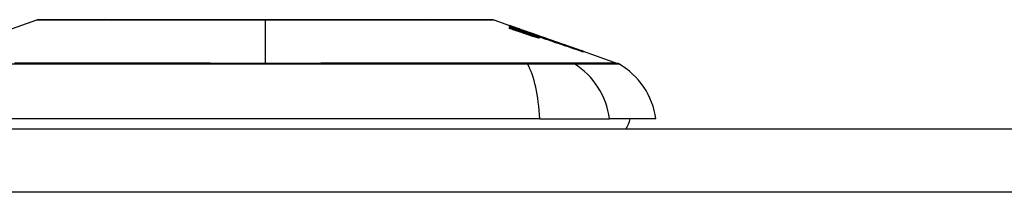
# Model space of a CAD drawing. Header units: inches. Extents: x 17 to 570, y 51 to 268.
# Tile 195 of 256: x 20.938 to 22.476, y 267.286 to 267.555. Entities that reach past the tile are written whole.
import ezdxf

# ---------------------------------------------------------------- set-up
doc = ezdxf.new("R2010")
doc.units = ezdxf.units.IN
doc.header["$MEASUREMENT"] = 0
doc.layers.add('Visible Edges(ANSI)', color=7, linetype='Continuous', lineweight=25)
doc.layers.add('Visible Tangent Edges(ANSI)', color=7, linetype='Continuous', lineweight=25)

msp = doc.modelspace()

# ---------------------------------------------------------------- linework, layer by layer
at = {"layer": 'Visible Edges(ANSI)'}
for p, q in [((20.887, 267.5276), (20.9652, 267.555)), ((21.6788, 267.555), (21.7033, 267.5464)), ((21.7033, 267.5464), (21.7033, 267.5464)), ((21.7033, 267.5458), (21.7033, 267.5461)), ((21.7033, 267.5451), (21.7033, 267.5456)), ((21.722, 267.5386), (21.7033, 267.5451)), ((21.7033, 267.5436), (21.7033, 267.5443)), ((21.7033, 267.5416), (21.7033, 267.5425)), ((21.7098, 267.5441), (21.7512, 267.5297)), ((21.7195, 267.5406), (21.7195, 267.5406)), ((21.7195, 267.5406), (21.7195, 267.5404)), ((21.7265, 267.5382), (21.7265, 267.538)), ((21.7335, 267.5357), (21.7335, 267.5357)), ((21.7335, 267.5357), (21.7335, 267.5355)), ((21.7385, 267.5316), (21.7385, 267.5313)), ((21.7488, 267.5293), (21.7408, 267.5321)), ((21.7408, 267.5321), (21.7408, 267.532)), ((21.7408, 267.532), (21.7408, 267.5317)), ((21.7409, 267.5316), (21.7409, 267.5308)), ((21.7409, 267.5302), (21.7409, 267.5292)), ((21.746, 267.5302), (21.7512, 267.5284)), ((21.7488, 267.5305), (21.7488, 267.5304)), ((21.7488, 267.5301), (21.7488, 267.5298)), ((21.7488, 267.5296), (21.7488, 267.5293)), ((21.7512, 267.5296), (21.7512, 267.5297)), ((21.7512, 267.5297), (21.8175, 267.5065)), ((21.7512, 267.5296), (21.7512, 267.5295)), ((21.7512, 267.5289), (21.7512, 267.5293)), ((21.7512, 267.5284), (21.7512, 267.5288)), ((21.7512, 267.5284), (21.7512, 267.5281)), ((21.7523, 267.5275), (21.7523, 267.5274)), ((21.8175, 267.5065), (21.8175, 267.5063)), ((21.8185, 267.5061), (21.8185, 267.506)), ((21.8185, 267.5061), (21.8724, 267.4872)), ((21.8185, 267.5059), (21.8185, 267.5056)), ((21.8185, 267.5055), (21.8185, 267.5048)), ((21.7507, 267.4003), (20.8933, 267.4003)), ((21.7507, 267.4003), (21.8595, 267.4003)), ((21.9323, 267.4003), (21.8595, 267.4003)), ((17.171, 267.3846), (76.776, 267.3846))]:
    msp.add_line(p, q, dxfattribs=at)
at = {"layer": 'Visible Edges(ANSI)', "flags": 128}
for points in [[(21.6772, 267.5553), (21.6768, 267.5553), (21.6755, 267.5553), (21.6734, 267.5553), (21.6704, 267.5553), (21.6666, 267.5553), (21.662, 267.5553), (21.6565, 267.5553), (21.6502, 267.5553), (21.6431, 267.5553), (21.6352, 267.5554), (21.6267, 267.5554), (21.6174, 267.5554), (21.6074, 267.5554), (21.5967, 267.5554), (21.5853, 267.5554), (21.5733, 267.5555), (21.5608, 267.5554), (21.5476, 267.5554), (21.5339, 267.5554), (21.5197, 267.5554), (21.505, 267.5554), (21.4898, 267.5554), (21.4742, 267.5553), (21.4582, 267.5553), (21.442, 267.5553), (21.4255, 267.5553), (21.4087, 267.5553), (21.3917, 267.5553), (21.3745, 267.5553), (21.3572, 267.5553), (21.3399, 267.5553), (21.3225, 267.5553), (21.3051, 267.5553), (21.2877, 267.5553), (21.2703, 267.5553), (21.2531, 267.5553), (21.236, 267.5553), (21.2191, 267.5553), (21.2025, 267.5553), (21.1863, 267.5553), (21.1704, 267.5553), (21.1548, 267.5554), (21.1395, 267.5554), (21.1247, 267.5554), (21.1104, 267.5554), (21.0966, 267.5554), (21.0834, 267.5554), (21.0708, 267.5555), (21.0588, 267.5554), (21.0474, 267.5554), (21.0368, 267.5554), (21.0268, 267.5554), (21.0174, 267.5554), (21.0088, 267.5554), (21.001, 267.5553), (20.9939, 267.5553), (20.9876, 267.5553), (20.9821, 267.5553), (20.9775, 267.5553), (20.9737, 267.5553), (20.9707, 267.5553), (20.9686, 267.5553), (20.9673, 267.5553), (20.9668, 267.5553)], [(21.7195, 267.5406), (21.7189, 267.5409), (21.7182, 267.5411), (21.7175, 267.5413), (21.7168, 267.5416), (21.7162, 267.5418), (21.7155, 267.5421), (21.7148, 267.5423), (21.7141, 267.5425), (21.7135, 267.5428), (21.7128, 267.543), (21.7121, 267.5433), (21.7114, 267.5435), (21.7108, 267.5438), (21.7101, 267.544), (21.7094, 267.5442), (21.7087, 267.5445), (21.708, 267.5447), (21.7074, 267.545), (21.7067, 267.5452), (21.706, 267.5454), (21.7053, 267.5457), (21.7046, 267.5459), (21.704, 267.5462), (21.7033, 267.5464)], [(21.7033, 267.5464), (21.7043, 267.5461), (21.7052, 267.5457), (21.7062, 267.5454), (21.7072, 267.5451), (21.7081, 267.5447), (21.7091, 267.5444), (21.7101, 267.544), (21.7111, 267.5437), (21.712, 267.5434), (21.713, 267.543), (21.714, 267.5427), (21.715, 267.5423), (21.7159, 267.542), (21.7169, 267.5417), (21.7179, 267.5413), (21.7188, 267.541), (21.7198, 267.5406), (21.7208, 267.5403), (21.7217, 267.5399), (21.7227, 267.5396), (21.7237, 267.5392), (21.7246, 267.5389), (21.7256, 267.5386), (21.7265, 267.5382)], [(21.7033, 267.5461), (21.704, 267.5459), (21.7046, 267.5457), (21.7053, 267.5454), (21.706, 267.5452), (21.7067, 267.545), (21.7074, 267.5448), (21.708, 267.5445), (21.7087, 267.5443), (21.7094, 267.5441), (21.7101, 267.5438), (21.7107, 267.5436), (21.7114, 267.5434), (21.7121, 267.5431), (21.7128, 267.5429), (21.7135, 267.5427), (21.7141, 267.5424), (21.7148, 267.5422), (21.7155, 267.542), (21.7162, 267.5417), (21.7168, 267.5415), (21.7175, 267.5413), (21.7182, 267.541), (21.7189, 267.5408), (21.7195, 267.5406)], [(21.7267, 267.5379), (21.7257, 267.5383), (21.7248, 267.5386), (21.7238, 267.5389), (21.7228, 267.5393), (21.7218, 267.5396), (21.7209, 267.5399), (21.7199, 267.5402), (21.7189, 267.5406), (21.7179, 267.5409), (21.717, 267.5412), (21.716, 267.5415), (21.715, 267.5419), (21.714, 267.5422), (21.7131, 267.5425), (21.7121, 267.5429), (21.7111, 267.5432), (21.7101, 267.5435), (21.7091, 267.5438), (21.7082, 267.5442), (21.7072, 267.5445), (21.7062, 267.5448), (21.7052, 267.5451), (21.7043, 267.5454), (21.7033, 267.5458)], [(21.7033, 267.5456), (21.7052, 267.5449), (21.7071, 267.5442), (21.709, 267.5436), (21.7109, 267.5429), (21.7128, 267.5423), (21.7147, 267.5416), (21.7166, 267.5409), (21.7185, 267.5403), (21.7204, 267.5396), (21.7223, 267.5389), (21.7242, 267.5383), (21.7261, 267.5376), (21.728, 267.5369), (21.7298, 267.5363), (21.7317, 267.5356), (21.7336, 267.5349), (21.7355, 267.5343), (21.7374, 267.5336), (21.7393, 267.533), (21.7412, 267.5323), (21.7431, 267.5316), (21.745, 267.531), (21.7469, 267.5303), (21.7488, 267.5296)], [(21.7033, 267.5443), (21.7045, 267.5439), (21.7057, 267.5434), (21.7069, 267.543), (21.7081, 267.5426), (21.7093, 267.5422), (21.7105, 267.5418), (21.7117, 267.5414), (21.7129, 267.541), (21.7141, 267.5405), (21.7153, 267.5401), (21.7165, 267.5397), (21.7177, 267.5393), (21.7189, 267.5389), (21.7201, 267.5385), (21.7213, 267.5381), (21.7225, 267.5377), (21.7237, 267.5372), (21.7249, 267.5368), (21.7261, 267.5364), (21.7273, 267.536), (21.7285, 267.5356), (21.7296, 267.5352), (21.7308, 267.5348), (21.732, 267.5343)], [(21.722, 267.5372), (21.7213, 267.5375), (21.7205, 267.5377), (21.7197, 267.538), (21.7189, 267.5383), (21.7181, 267.5385), (21.7174, 267.5388), (21.7166, 267.5391), (21.7158, 267.5393), (21.715, 267.5396), (21.7142, 267.5399), (21.7134, 267.5401), (21.7127, 267.5404), (21.7119, 267.5407), (21.7111, 267.5409), (21.7103, 267.5412), (21.7095, 267.5415), (21.7088, 267.5417), (21.708, 267.542), (21.7072, 267.5423), (21.7064, 267.5425), (21.7056, 267.5428), (21.7049, 267.5431), (21.7041, 267.5433), (21.7033, 267.5436)], [(21.7033, 267.5425), (21.7045, 267.5421), (21.7057, 267.5417), (21.7069, 267.5413), (21.7081, 267.5409), (21.7093, 267.5405), (21.7105, 267.5401), (21.7117, 267.5397), (21.7129, 267.5392), (21.7141, 267.5388), (21.7153, 267.5384), (21.7165, 267.538), (21.7177, 267.5376), (21.7189, 267.5372), (21.7201, 267.5368), (21.7213, 267.5364), (21.7225, 267.536), (21.7237, 267.5356), (21.7249, 267.5352), (21.7261, 267.5348), (21.7273, 267.5344), (21.7285, 267.534), (21.7296, 267.5336), (21.7308, 267.5332), (21.732, 267.5328)], [(21.7319, 267.5321), (21.7307, 267.5325), (21.7295, 267.5329), (21.7283, 267.5333), (21.7271, 267.5337), (21.7259, 267.5341), (21.7247, 267.5345), (21.7235, 267.5349), (21.7223, 267.5353), (21.7212, 267.5357), (21.72, 267.5361), (21.7188, 267.5365), (21.7176, 267.5369), (21.7164, 267.5373), (21.7152, 267.5377), (21.714, 267.5381), (21.7128, 267.5385), (21.7116, 267.5389), (21.7104, 267.5393), (21.7092, 267.5397), (21.708, 267.5401), (21.7069, 267.5405), (21.7057, 267.5409), (21.7045, 267.5413), (21.7033, 267.5416)], [(21.7361, 267.5336), (21.7355, 267.5338), (21.735, 267.534), (21.7344, 267.5342), (21.7339, 267.5344), (21.7333, 267.5346), (21.7328, 267.5348), (21.7322, 267.535), (21.7316, 267.5352), (21.7311, 267.5354), (21.7305, 267.5356), (21.7299, 267.5358), (21.7293, 267.536), (21.7287, 267.5362), (21.7281, 267.5365), (21.7275, 267.5367), (21.7269, 267.5369), (21.7263, 267.5371), (21.7257, 267.5373), (21.7251, 267.5375), (21.7245, 267.5377), (21.7239, 267.5379), (21.7233, 267.5382), (21.7227, 267.5384), (21.722, 267.5386)], [(21.7361, 267.5322), (21.7355, 267.5324), (21.735, 267.5326), (21.7344, 267.5328), (21.7339, 267.533), (21.7333, 267.5332), (21.7328, 267.5334), (21.7322, 267.5337), (21.7316, 267.5339), (21.731, 267.5341), (21.7305, 267.5343), (21.7299, 267.5345), (21.7293, 267.5347), (21.7287, 267.5349), (21.7281, 267.5351), (21.7275, 267.5353), (21.7269, 267.5355), (21.7263, 267.5357), (21.7257, 267.5359), (21.7251, 267.5361), (21.7245, 267.5364), (21.7239, 267.5366), (21.7233, 267.5368), (21.7227, 267.537), (21.722, 267.5372)], [(21.7265, 267.5382), (21.7275, 267.5379), (21.7284, 267.5376), (21.7293, 267.5373), (21.7303, 267.5369), (21.7312, 267.5366), (21.7321, 267.5363), (21.733, 267.536), (21.734, 267.5357), (21.7349, 267.5353), (21.7358, 267.535), (21.7368, 267.5347), (21.7377, 267.5344), (21.7386, 267.534), (21.7395, 267.5337), (21.7405, 267.5334), (21.7414, 267.5331), (21.7423, 267.5328), (21.7433, 267.5324), (21.7442, 267.5321), (21.7451, 267.5318), (21.746, 267.5315), (21.7469, 267.5311), (21.7479, 267.5308), (21.7488, 267.5305)], [(21.7488, 267.5298), (21.7479, 267.5301), (21.747, 267.5305), (21.7461, 267.5308), (21.7452, 267.5311), (21.7443, 267.5315), (21.7433, 267.5318), (21.7424, 267.5321), (21.7415, 267.5325), (21.7406, 267.5328), (21.7397, 267.5332), (21.7387, 267.5335), (21.7378, 267.5339), (21.7369, 267.5342), (21.736, 267.5345), (21.735, 267.5349), (21.7341, 267.5352), (21.7332, 267.5356), (21.7323, 267.5359), (21.7313, 267.5362), (21.7304, 267.5366), (21.7295, 267.5369), (21.7285, 267.5373), (21.7276, 267.5376), (21.7267, 267.5379)], [(21.744, 267.5282), (21.7435, 267.5283), (21.743, 267.5285), (21.7426, 267.5286), (21.742, 267.5288), (21.7415, 267.529), (21.741, 267.5291), (21.7405, 267.5293), (21.74, 267.5294), (21.7395, 267.5296), (21.739, 267.5298), (21.7385, 267.5299), (21.738, 267.5301), (21.7375, 267.5302), (21.737, 267.5304), (21.7364, 267.5306), (21.7359, 267.5307), (21.7354, 267.5309), (21.7349, 267.5311), (21.7344, 267.5312), (21.7339, 267.5314), (21.7334, 267.5316), (21.7329, 267.5318), (21.7324, 267.5319), (21.7319, 267.5321)], [(21.732, 267.5343), (21.7323, 267.5343), (21.7325, 267.5342), (21.7328, 267.5341), (21.733, 267.534), (21.7333, 267.5339), (21.7335, 267.5338), (21.7338, 267.5338), (21.734, 267.5337), (21.7343, 267.5336), (21.7345, 267.5335), (21.7348, 267.5334), (21.735, 267.5333), (21.7353, 267.5333), (21.7355, 267.5332), (21.7358, 267.5331), (21.736, 267.533), (21.7362, 267.5329), (21.7365, 267.5329), (21.7367, 267.5328), (21.737, 267.5327), (21.7372, 267.5326), (21.7374, 267.5325), (21.7377, 267.5325), (21.7379, 267.5324)], [(21.732, 267.5328), (21.7323, 267.5327), (21.7325, 267.5326), (21.7328, 267.5325), (21.733, 267.5324), (21.7333, 267.5324), (21.7335, 267.5323), (21.7338, 267.5322), (21.734, 267.5321), (21.7343, 267.532), (21.7345, 267.532), (21.7348, 267.5319), (21.735, 267.5318), (21.7353, 267.5317), (21.7355, 267.5316), (21.7358, 267.5316), (21.736, 267.5315), (21.7362, 267.5314), (21.7365, 267.5313), (21.7367, 267.5313), (21.737, 267.5312), (21.7372, 267.5311), (21.7374, 267.531), (21.7377, 267.531), (21.7379, 267.5309)], [(21.7488, 267.5304), (21.7482, 267.5306), (21.7475, 267.5309), (21.7469, 267.5311), (21.7462, 267.5313), (21.7456, 267.5315), (21.745, 267.5317), (21.7443, 267.532), (21.7437, 267.5322), (21.7431, 267.5324), (21.7424, 267.5326), (21.7418, 267.5328), (21.7411, 267.5331), (21.7405, 267.5333), (21.7399, 267.5335), (21.7392, 267.5337), (21.7386, 267.5339), (21.7379, 267.5342), (21.7373, 267.5344), (21.7367, 267.5346), (21.736, 267.5348), (21.7354, 267.535), (21.7348, 267.5353), (21.7341, 267.5355), (21.7335, 267.5357)], [(21.7335, 267.5357), (21.7341, 267.5354), (21.7348, 267.5352), (21.7354, 267.535), (21.736, 267.5347), (21.7367, 267.5345), (21.7373, 267.5343), (21.738, 267.534), (21.7386, 267.5338), (21.7392, 267.5336), (21.7399, 267.5334), (21.7405, 267.5331), (21.7412, 267.5329), (21.7418, 267.5327), (21.7424, 267.5324), (21.7431, 267.5322), (21.7437, 267.532), (21.7443, 267.5317), (21.745, 267.5315), (21.7456, 267.5313), (21.7463, 267.531), (21.7469, 267.5308), (21.7475, 267.5306), (21.7482, 267.5304), (21.7488, 267.5301)], [(21.7409, 267.5316), (21.7408, 267.5317), (21.7408, 267.5317), (21.7407, 267.5317), (21.7406, 267.5318), (21.7405, 267.5318), (21.7404, 267.5319), (21.7402, 267.532), (21.7401, 267.532), (21.7399, 267.5321), (21.7397, 267.5322), (21.7395, 267.5323), (21.7393, 267.5323), (21.7391, 267.5324), (21.7389, 267.5325), (21.7387, 267.5326), (21.7384, 267.5327), (21.7382, 267.5328), (21.7379, 267.5329), (21.7376, 267.533), (21.7373, 267.5331), (21.737, 267.5332), (21.7367, 267.5334), (21.7364, 267.5335), (21.7361, 267.5336)], [(21.7409, 267.5302), (21.7408, 267.5303), (21.7408, 267.5303), (21.7407, 267.5303), (21.7406, 267.5304), (21.7405, 267.5305), (21.7404, 267.5305), (21.7402, 267.5306), (21.7401, 267.5307), (21.7399, 267.5307), (21.7397, 267.5308), (21.7395, 267.5309), (21.7393, 267.531), (21.7391, 267.5311), (21.7389, 267.5312), (21.7387, 267.5313), (21.7384, 267.5314), (21.7382, 267.5315), (21.7379, 267.5316), (21.7376, 267.5317), (21.7373, 267.5318), (21.737, 267.5319), (21.7367, 267.532), (21.7364, 267.5321), (21.7361, 267.5322)], [(21.8185, 267.506), (21.8152, 267.5071), (21.8119, 267.5083), (21.8085, 267.5095), (21.8052, 267.5106), (21.8018, 267.5118), (21.7984, 267.513), (21.7949, 267.5142), (21.7915, 267.5154), (21.7881, 267.5166), (21.7846, 267.5178), (21.7812, 267.519), (21.7777, 267.5202), (21.7743, 267.5214), (21.7708, 267.5226), (21.7673, 267.5239), (21.7639, 267.5251), (21.7604, 267.5263), (21.757, 267.5275), (21.7535, 267.5287), (21.7501, 267.5299), (21.7466, 267.5311), (21.7432, 267.5323), (21.7398, 267.5334), (21.7364, 267.5346)], [(21.7364, 267.5346), (21.7371, 267.5344), (21.7377, 267.5342), (21.7383, 267.534), (21.7389, 267.5338), (21.7395, 267.5336), (21.7401, 267.5334), (21.7407, 267.5332), (21.7414, 267.5329), (21.742, 267.5327), (21.7426, 267.5325), (21.7432, 267.5323), (21.7438, 267.5321), (21.7444, 267.5319), (21.745, 267.5317), (21.7456, 267.5315), (21.7463, 267.5313), (21.7469, 267.531), (21.7475, 267.5308), (21.7481, 267.5306), (21.7487, 267.5304), (21.7493, 267.5302), (21.7499, 267.53), (21.7506, 267.5298), (21.7512, 267.5296)], [(21.7379, 267.5324), (21.7381, 267.5323), (21.7384, 267.5323), (21.7386, 267.5322), (21.7388, 267.5321), (21.739, 267.5321), (21.7392, 267.532), (21.7394, 267.5319), (21.7396, 267.5319), (21.7398, 267.5318), (21.7399, 267.5318), (21.7401, 267.5318), (21.7402, 267.5317), (21.7403, 267.5317), (21.7405, 267.5317), (21.7406, 267.5316), (21.7407, 267.5316), (21.7407, 267.5316), (21.7408, 267.5316), (21.7409, 267.5316), (21.7409, 267.5316), (21.7409, 267.5316), (21.7409, 267.5316), (21.7409, 267.5316), (21.7409, 267.5316)], [(21.7379, 267.5309), (21.7381, 267.5308), (21.7384, 267.5308), (21.7386, 267.5307), (21.7388, 267.5306), (21.739, 267.5306), (21.7392, 267.5305), (21.7394, 267.5305), (21.7396, 267.5304), (21.7398, 267.5304), (21.7399, 267.5303), (21.7401, 267.5303), (21.7402, 267.5303), (21.7404, 267.5302), (21.7405, 267.5302), (21.7406, 267.5302), (21.7407, 267.5302), (21.7407, 267.5302), (21.7408, 267.5302), (21.7409, 267.5302), (21.7409, 267.5302), (21.7409, 267.5302), (21.7409, 267.5302), (21.7409, 267.5302), (21.7409, 267.5302)], [(21.744, 267.5298), (21.7438, 267.5298), (21.7436, 267.5299), (21.7434, 267.53), (21.7431, 267.5301), (21.7429, 267.5301), (21.7427, 267.5302), (21.7425, 267.5303), (21.7422, 267.5304), (21.742, 267.5304), (21.7418, 267.5305), (21.7415, 267.5306), (21.7413, 267.5307), (21.7411, 267.5307), (21.7409, 267.5308), (21.7406, 267.5309), (21.7404, 267.531), (21.7402, 267.531), (21.7399, 267.5311), (21.7397, 267.5312), (21.7395, 267.5313), (21.7392, 267.5313), (21.739, 267.5314), (21.7388, 267.5315), (21.7385, 267.5316)], [(21.7385, 267.5316), (21.7394, 267.5313), (21.7402, 267.531), (21.741, 267.5307), (21.7417, 267.5304), (21.7425, 267.5301), (21.7432, 267.5298), (21.7439, 267.5296), (21.7445, 267.5293), (21.7452, 267.5291), (21.7458, 267.5288), (21.7463, 267.5286), (21.7469, 267.5284), (21.7474, 267.5282), (21.7478, 267.528), (21.7482, 267.5278), (21.7486, 267.5276), (21.7489, 267.5275), (21.7492, 267.5273), (21.7495, 267.5272), (21.7497, 267.5271), (21.7498, 267.527), (21.7499, 267.5269), (21.75, 267.5268), (21.75, 267.5267)], [(21.7408, 267.532), (21.7415, 267.5317), (21.7421, 267.5315), (21.7428, 267.5313), (21.7434, 267.531), (21.744, 267.5308), (21.7446, 267.5306), (21.7452, 267.5304), (21.7457, 267.5302), (21.7462, 267.53), (21.7467, 267.5298), (21.7471, 267.5296), (21.7475, 267.5294), (21.7479, 267.5292), (21.7483, 267.5291), (21.7486, 267.5289), (21.7489, 267.5288), (21.7492, 267.5287), (21.7494, 267.5286), (21.7496, 267.5285), (21.7498, 267.5284), (21.7499, 267.5283), (21.75, 267.5282), (21.75, 267.5282), (21.75, 267.5281)], [(21.7425, 267.5324), (21.7457, 267.5314), (21.7488, 267.5303), (21.752, 267.5292), (21.7552, 267.528), (21.7583, 267.5269), (21.7615, 267.5258), (21.7647, 267.5247), (21.7679, 267.5236), (21.7711, 267.5225), (21.7743, 267.5214), (21.7775, 267.5203), (21.7807, 267.5191), (21.7839, 267.518), (21.7871, 267.5169), (21.7903, 267.5158), (21.7935, 267.5147), (21.7966, 267.5136), (21.7998, 267.5125), (21.803, 267.5114), (21.8061, 267.5103), (21.8092, 267.5092), (21.8123, 267.5081), (21.8155, 267.507), (21.8185, 267.5059)], [(21.7512, 267.5293), (21.7508, 267.5295), (21.7504, 267.5296), (21.7501, 267.5297), (21.7497, 267.5298), (21.7494, 267.53), (21.749, 267.5301), (21.7487, 267.5302), (21.7483, 267.5304), (21.7479, 267.5305), (21.7476, 267.5306), (21.7472, 267.5308), (21.7469, 267.5309), (21.7465, 267.531), (21.7461, 267.5311), (21.7458, 267.5313), (21.7454, 267.5314), (21.7451, 267.5315), (21.7447, 267.5317), (21.7443, 267.5318), (21.744, 267.5319), (21.7436, 267.5321), (21.7433, 267.5322), (21.7429, 267.5323), (21.7425, 267.5324)], [(21.75, 267.5281), (21.75, 267.5281), (21.75, 267.5281), (21.7499, 267.5281), (21.7498, 267.5281), (21.7497, 267.5282), (21.7496, 267.5282), (21.7494, 267.5282), (21.7492, 267.5283), (21.749, 267.5283), (21.7488, 267.5284), (21.7486, 267.5284), (21.7483, 267.5285), (21.748, 267.5286), (21.7477, 267.5287), (21.7474, 267.5287), (21.7471, 267.5288), (21.7467, 267.5289), (21.7464, 267.529), (21.746, 267.5292), (21.7456, 267.5293), (21.7453, 267.5294), (21.7449, 267.5295), (21.7445, 267.5296), (21.744, 267.5298)], [(21.7523, 267.5274), (21.7523, 267.5275), (21.7523, 267.5275), (21.7522, 267.5275), (21.7521, 267.5276), (21.7521, 267.5277), (21.7519, 267.5277), (21.7518, 267.5278), (21.7516, 267.5279), (21.7514, 267.528), (21.7512, 267.5281), (21.751, 267.5282), (21.7507, 267.5283), (21.7504, 267.5284), (21.7501, 267.5286), (21.7498, 267.5287), (21.7495, 267.5288), (21.7491, 267.529), (21.7487, 267.5291), (21.7483, 267.5293), (21.7479, 267.5295), (21.7475, 267.5296), (21.747, 267.5298), (21.7465, 267.53), (21.746, 267.5302)], [(21.75, 267.5267), (21.75, 267.5267), (21.75, 267.5267), (21.7499, 267.5267), (21.7498, 267.5267), (21.7497, 267.5267), (21.7496, 267.5267), (21.7494, 267.5267), (21.7492, 267.5268), (21.749, 267.5268), (21.7488, 267.5269), (21.7486, 267.5269), (21.7483, 267.527), (21.748, 267.5271), (21.7477, 267.5271), (21.7474, 267.5272), (21.7471, 267.5273), (21.7468, 267.5274), (21.7464, 267.5275), (21.746, 267.5276), (21.7457, 267.5277), (21.7453, 267.5278), (21.7449, 267.5279), (21.7445, 267.5281), (21.744, 267.5282)], [(21.8185, 267.5056), (21.8158, 267.5065), (21.813, 267.5075), (21.8102, 267.5084), (21.8075, 267.5094), (21.8047, 267.5104), (21.8019, 267.5113), (21.7991, 267.5123), (21.7962, 267.5133), (21.7934, 267.5143), (21.7906, 267.5152), (21.7878, 267.5162), (21.785, 267.5172), (21.7821, 267.5182), (21.7793, 267.5191), (21.7765, 267.5201), (21.7736, 267.5211), (21.7708, 267.5221), (21.768, 267.5231), (21.7652, 267.524), (21.7624, 267.525), (21.7596, 267.526), (21.7568, 267.5269), (21.754, 267.5279), (21.7512, 267.5289)], [(21.7512, 267.5288), (21.754, 267.5278), (21.7568, 267.5268), (21.7596, 267.5259), (21.7624, 267.5249), (21.7652, 267.5239), (21.768, 267.523), (21.7708, 267.522), (21.7736, 267.521), (21.7765, 267.52), (21.7793, 267.5191), (21.7821, 267.5181), (21.785, 267.5171), (21.7878, 267.5161), (21.7906, 267.5152), (21.7934, 267.5142), (21.7962, 267.5132), (21.7991, 267.5122), (21.8019, 267.5113), (21.8047, 267.5103), (21.8075, 267.5093), (21.8102, 267.5084), (21.813, 267.5074), (21.8158, 267.5064), (21.8185, 267.5055)], [(21.8185, 267.5048), (21.8158, 267.5058), (21.8131, 267.5067), (21.8104, 267.5076), (21.8076, 267.5086), (21.8049, 267.5095), (21.8021, 267.5105), (21.7994, 267.5114), (21.7966, 267.5124), (21.7938, 267.5133), (21.7911, 267.5143), (21.7883, 267.5152), (21.7855, 267.5161), (21.7827, 267.5171), (21.78, 267.518), (21.7772, 267.519), (21.7744, 267.5199), (21.7716, 267.5209), (21.7689, 267.5218), (21.7661, 267.5228), (21.7633, 267.5237), (21.7605, 267.5246), (21.7578, 267.5256), (21.755, 267.5265), (21.7523, 267.5274)]]:
    msp.add_lwpolyline(points, dxfattribs=at)
at = {"layer": 'Visible Edges(ANSI)'}
for centre, radius, start, end in [((20.9668, 267.5503), 0.00492, 90.1731, 109.29), ((21.6772, 267.5503), 0.00492, 70.71, 89.8269), ((21.8691, 267.478), 0.00984, 60.1831, 70.71), ((21.8153, 267.384), 0.1181, 7.9413, 60.1831), ((21.8535, 267.4082), 0.0394, 323.1301, 348.463)]:
    msp.add_arc(centre, radius, start, end, dxfattribs=at)
at = {"layer": 'Visible Tangent Edges(ANSI)'}
for p, q in [((21.322, 267.5553), (21.322, 267.555)), ((21.322, 267.4872), (21.322, 267.555)), ((21.732, 267.5343), (21.732, 267.5337)), ((21.732, 267.5328), (21.732, 267.532)), ((21.7379, 267.5324), (21.7379, 267.5316)), ((21.7379, 267.5309), (21.7379, 267.5301)), ((21.7308, 267.4873), (21.7304, 267.4873)), ((21.8028, 267.4873), (21.8026, 267.4873)), ((76.776, 267.2856), (17.171, 267.2856))]:
    msp.add_line(p, q, dxfattribs=at)
at = {"layer": 'Visible Tangent Edges(ANSI)', "flags": 128}
for points in [[(20.9653, 267.555), (20.9654, 267.555), (20.9658, 267.555), (20.9666, 267.555), (20.9677, 267.555), (20.969, 267.555), (20.9707, 267.555), (20.9726, 267.555), (20.9749, 267.555), (20.9774, 267.555), (20.9803, 267.5551), (20.9834, 267.5551), (20.9868, 267.5551), (20.9905, 267.5551), (20.9945, 267.5551), (20.9987, 267.5551), (21.0032, 267.5552), (21.008, 267.5552), (21.0131, 267.5552), (21.0184, 267.5552), (21.024, 267.5552), (21.0298, 267.5552), (21.0358, 267.5553), (21.0421, 267.5553), (21.0486, 267.5553)], [(21.0486, 267.5553), (21.0503, 267.5553), (21.052, 267.5553), (21.0537, 267.5553), (21.0554, 267.5553), (21.0572, 267.5553), (21.059, 267.5553), (21.0607, 267.5553), (21.0625, 267.5553), (21.0643, 267.5553), (21.0662, 267.5553), (21.068, 267.5553), (21.0699, 267.5553), (21.0717, 267.5553), (21.0736, 267.5553), (21.0755, 267.5553), (21.0774, 267.5553), (21.0793, 267.5553), (21.0813, 267.5553), (21.0832, 267.5553), (21.0852, 267.5553), (21.0871, 267.5553), (21.0891, 267.5553), (21.0911, 267.5553), (21.0932, 267.5553)], [(21.0932, 267.5553), (21.1012, 267.5553), (21.1094, 267.5553), (21.1178, 267.5552), (21.1264, 267.5552), (21.1352, 267.5552), (21.1441, 267.5552), (21.1531, 267.5552), (21.1623, 267.5552), (21.1716, 267.5551), (21.1811, 267.5551), (21.1906, 267.5551), (21.2003, 267.5551), (21.21, 267.5551), (21.2199, 267.5551), (21.2298, 267.555), (21.2399, 267.555), (21.25, 267.555), (21.2602, 267.555), (21.2705, 267.555), (21.2808, 267.555), (21.2911, 267.555), (21.3014, 267.555), (21.3117, 267.555), (21.322, 267.555)], [(21.322, 267.555), (21.3324, 267.555), (21.3427, 267.555), (21.3531, 267.555), (21.3634, 267.555), (21.3737, 267.555), (21.3839, 267.555), (21.3941, 267.555), (21.4042, 267.555), (21.4143, 267.555), (21.4242, 267.5551), (21.4341, 267.5551), (21.4439, 267.5551), (21.4535, 267.5551), (21.4631, 267.5551), (21.4726, 267.5551), (21.4819, 267.5552), (21.4911, 267.5552), (21.5002, 267.5552), (21.5091, 267.5552), (21.5178, 267.5552), (21.5263, 267.5552), (21.5347, 267.5553), (21.5429, 267.5553), (21.5509, 267.5553)], [(21.5509, 267.5553), (21.5529, 267.5553), (21.5549, 267.5553), (21.5569, 267.5553), (21.5589, 267.5553), (21.5608, 267.5553), (21.5628, 267.5553), (21.5647, 267.5553), (21.5666, 267.5553), (21.5685, 267.5553), (21.5704, 267.5553), (21.5723, 267.5553), (21.5742, 267.5553), (21.576, 267.5553), (21.5779, 267.5553), (21.5797, 267.5553), (21.5815, 267.5553), (21.5833, 267.5553), (21.5851, 267.5553), (21.5868, 267.5553), (21.5886, 267.5553), (21.5903, 267.5553), (21.5921, 267.5553), (21.5938, 267.5553), (21.5955, 267.5553)], [(21.5955, 267.5553), (21.602, 267.5553), (21.6083, 267.5553), (21.6143, 267.5552), (21.6201, 267.5552), (21.6257, 267.5552), (21.631, 267.5552), (21.6361, 267.5552), (21.6409, 267.5552), (21.6454, 267.5551), (21.6496, 267.5551), (21.6536, 267.5551), (21.6573, 267.5551), (21.6607, 267.5551), (21.6639, 267.5551), (21.6667, 267.555), (21.6692, 267.555), (21.6715, 267.555), (21.6734, 267.555), (21.6751, 267.555), (21.6764, 267.555), (21.6775, 267.555), (21.6782, 267.555), (21.6787, 267.555), (21.6788, 267.555)], [(20.9124, 267.4863), (20.9454, 267.4863), (20.9786, 267.4863), (21.0122, 267.4864), (21.0461, 267.4864), (21.0802, 267.4864), (21.1145, 267.4864), (21.149, 267.4865), (21.1836, 267.4865), (21.2183, 267.4865), (21.253, 267.4865), (21.2877, 267.4865), (21.3224, 267.4865), (21.3571, 267.4865), (21.3918, 267.4865), (21.4265, 267.4865), (21.4611, 267.4865), (21.4956, 267.4865), (21.5301, 267.4864), (21.5643, 267.4864), (21.5983, 267.4864), (21.6321, 267.4864), (21.6656, 267.4863), (21.6987, 267.4863), (21.7316, 267.4863)], [(21.322, 267.4872), (21.3047, 267.4872), (21.2875, 267.4872), (21.2702, 267.4872), (21.2529, 267.4872), (21.2356, 267.4873), (21.2183, 267.4873), (21.201, 267.4873), (21.1837, 267.4873), (21.1665, 267.4873), (21.1492, 267.4873), (21.132, 267.4873), (21.1149, 267.4873), (21.0978, 267.4873), (21.0807, 267.4873), (21.0637, 267.4873), (21.0467, 267.4873), (21.0298, 267.4873), (21.013, 267.4873), (20.9962, 267.4873), (20.9796, 267.4873), (20.963, 267.4873), (20.9465, 267.4873), (20.9301, 267.4873)], [(21.7304, 267.4873), (21.714, 267.4873), (21.6976, 267.4873), (21.6811, 267.4873), (21.6645, 267.4873), (21.6479, 267.4873), (21.6311, 267.4873), (21.6143, 267.4873), (21.5974, 267.4873), (21.5805, 267.4873), (21.5635, 267.4873), (21.5464, 267.4873), (21.5293, 267.4873), (21.5122, 267.4873), (21.495, 267.4873), (21.4778, 267.4873), (21.4605, 267.4873), (21.4432, 267.4873), (21.4259, 267.4873), (21.4086, 267.4873), (21.3913, 267.4872), (21.374, 267.4872), (21.3567, 267.4872), (21.3393, 267.4872), (21.322, 267.4872)], [(21.8026, 267.4873), (21.801, 267.4873), (21.7994, 267.4873), (21.7975, 267.4873), (21.7955, 267.4873), (21.7934, 267.4873), (21.7911, 267.4873), (21.7887, 267.4873), (21.7862, 267.4873), (21.7835, 267.4873), (21.7808, 267.4873), (21.7778, 267.4873), (21.7748, 267.4873), (21.7717, 267.4873), (21.7684, 267.4873), (21.7651, 267.4873), (21.7616, 267.4873), (21.758, 267.4873), (21.7544, 267.4873), (21.7506, 267.4873), (21.7468, 267.4873), (21.7429, 267.4873), (21.739, 267.4873), (21.7349, 267.4873), (21.7308, 267.4873)], [(21.7316, 267.4863), (21.7358, 267.4863), (21.7399, 267.4863), (21.744, 267.4863), (21.748, 267.4863), (21.7519, 267.4863), (21.7558, 267.4862), (21.7595, 267.4862), (21.7631, 267.4862), (21.7667, 267.4862), (21.7701, 267.4862), (21.7735, 267.4862), (21.7767, 267.4862), (21.7798, 267.4862), (21.7828, 267.4862), (21.7856, 267.4862), (21.7883, 267.4862), (21.7909, 267.4862), (21.7933, 267.4862), (21.7956, 267.4863), (21.7978, 267.4863), (21.7998, 267.4863), (21.8016, 267.4863), (21.8033, 267.4863), (21.8049, 267.4863)], [(21.8724, 267.4872), (21.8723, 267.4872), (21.8719, 267.4872), (21.8713, 267.4872), (21.8704, 267.4872), (21.8693, 267.4873), (21.868, 267.4873), (21.8664, 267.4873), (21.8646, 267.4873), (21.8625, 267.4873), (21.8602, 267.4873), (21.8576, 267.4873), (21.8548, 267.4873), (21.8518, 267.4873), (21.8485, 267.4873), (21.845, 267.4873), (21.8412, 267.4873), (21.8372, 267.4873), (21.833, 267.4873), (21.8285, 267.4873), (21.8238, 267.4873), (21.8189, 267.4873), (21.8137, 267.4873), (21.8084, 267.4873), (21.8028, 267.4873)], [(21.8049, 267.4863), (21.8104, 267.4863), (21.8158, 267.4863), (21.8209, 267.4863), (21.8258, 267.4863), (21.8305, 267.4864), (21.8349, 267.4864), (21.8391, 267.4864), (21.8431, 267.4864), (21.8468, 267.4864), (21.8503, 267.4864), (21.8536, 267.4864), (21.8566, 267.4864), (21.8594, 267.4864), (21.8619, 267.4865), (21.8642, 267.4865), (21.8663, 267.4865), (21.8681, 267.4865), (21.8697, 267.4865), (21.871, 267.4865), (21.8721, 267.4865), (21.8729, 267.4865), (21.8735, 267.4865), (21.8739, 267.4865), (21.874, 267.4865)]]:
    msp.add_lwpolyline(points, dxfattribs=at)
at = {"layer": 'Visible Tangent Edges(ANSI)'}
for centre, major_axis, ratio, start_param, end_param in [((21.73, 267.4778), (0.00003, 0.00984), 0.32572, 5.760249, 6.023956), ((21.7121, 267.384), (0, 0.1181), 0.32996, 4.850991, 5.75935), ((21.8002, 267.4778), (-0.00008, 0.00984), 0.945463, 5.751833, 6.01554), ((21.7491, 267.384), (0, 0.1181), 0.943995, 4.850991, 5.75935)]:
    msp.add_ellipse(centre, major_axis=major_axis, ratio=ratio, start_param=start_param, end_param=end_param, dxfattribs=at)

doc.saveas('drawing.dxf')
